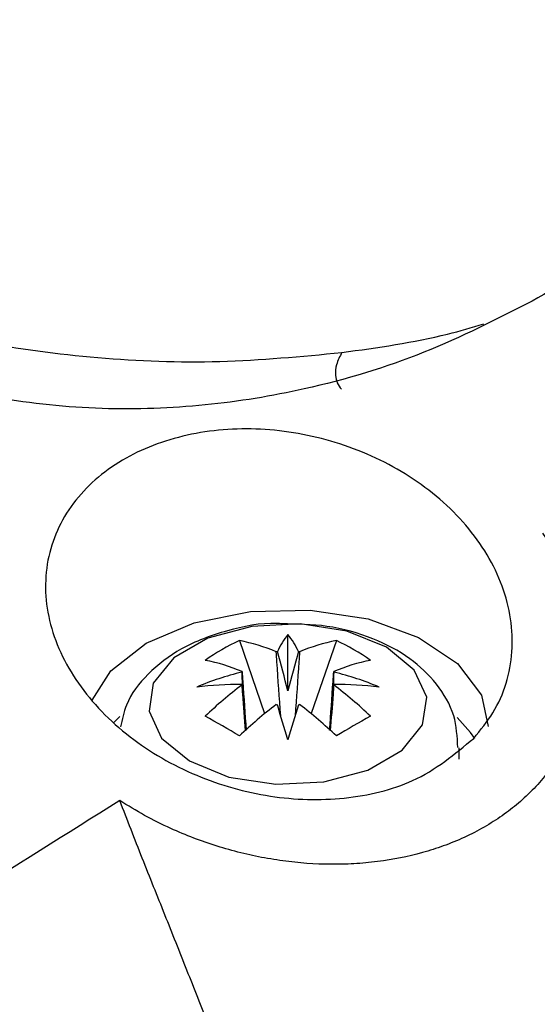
# Model space of a CAD drawing. Header units: millimetres. Extents: x -0.53 to 0.61, y -0.22 to 0.52.
# Tile 48 of 77: x 0.4475 to 0.4585, y -0.0651 to -0.0441. Entities that reach past the tile are written whole.
import ezdxf

# ---------------------------------------------------------------- set-up
doc = ezdxf.new("R2010")
doc.units = ezdxf.units.MM
doc.layers.add('FORMAT', color=7, linetype='Continuous')

msp = doc.modelspace()

# ---------------------------------------------------------------- linework, layer by layer
at = {"layer": 'FORMAT', "color": 7, "linetype": 'Continuous', "lineweight": 25}
for p, q in [((0.452152, -0.057315), (0.45269, -0.058873)), ((0.453186, -0.058386), (0.453186, -0.057182)), ((0.45422, -0.057315), (0.453682, -0.058873)), ((0.449601, -0.058937), (0.449474, -0.05906)), ((0.456836, -0.059846), (0.456836, -0.059601))]:
    msp.add_line(p, q, dxfattribs=at)
at = {"layer": 'FORMAT', "color": 7, "linetype": 'Continuous', "lineweight": 25, "flags": 128}
for points in [[(0.450163, -0.05737), (0.451189, -0.056934), (0.452391, -0.056691), (0.453664, -0.056663), (0.454895, -0.056853), (0.455974, -0.057245), (0.456805, -0.057802), (0.457315, -0.058476), (0.45746, -0.059146)], [(0.451084, -0.059883), (0.451929, -0.060225), (0.452927, -0.06038), (0.453955, -0.060328), (0.454891, -0.060076), (0.455621, -0.059654), (0.456058, -0.059114), (0.456148, -0.05852), (0.455881, -0.057944), (0.455288, -0.057456), (0.454442, -0.057114), (0.453445, -0.05696), (0.452416, -0.057012), (0.451481, -0.057264), (0.45075, -0.057685), (0.450314, -0.058225), (0.450224, -0.058819), (0.450491, -0.059395), (0.451084, -0.059883)], [(0.449012, -0.058585), (0.449407, -0.057962), (0.450163, -0.05737)], [(0.45717, -0.0594), (0.457081, -0.059273), (0.456794, -0.058958)]]:
    msp.add_lwpolyline(points, dxfattribs=at)
at = {"layer": 'FORMAT', "color": 7, "linetype": 'Continuous', "lineweight": 25}
for centre, radius, start, end in [((0.453938, -0.061251), 0.0043219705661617, 114.414176, 125.580447), ((0.451397, -0.061219), 0.0039763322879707, 67.226823, 79.063619), ((0.454544, -0.058267), 0.0017378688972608, 141.390254, 155.627762), ((0.451828, -0.058267), 0.0017378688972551, 24.372238, 38.609746), ((0.454974, -0.061219), 0.00397633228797, 100.936381, 112.773177), ((0.452434, -0.061251), 0.0043219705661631, 54.419553, 65.585824), ((0.453177, -0.059187), 0.0016518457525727, 97.523093, 98.372578), ((0.453195, -0.059187), 0.0016518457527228, 81.627422, 82.476907), ((0.450669, -0.06164), 0.0039763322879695, 67.226823, 79.063619), ((0.455703, -0.06164), 0.0039763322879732, 100.936381, 112.773177), ((0.452568, -0.058132), 0.0003934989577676, 156.164491, 158.375125), ((0.453804, -0.058132), 0.0003934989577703, 21.624875, 23.835509), ((0.453811, -0.064467), 0.0066766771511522, 103.939855, 112.645672), ((0.452561, -0.064467), 0.0066766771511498, 67.354328, 76.060145), ((0.452206, -0.066272), 0.0080243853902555, 90.025103, 96.912851), ((0.456918, -0.064587), 0.0078867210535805, 126.671178, 134.165189), ((0.452568, -0.058102), 0.0003934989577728, 201.624875, 203.835509), ((0.449453, -0.064587), 0.0078867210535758, 45.834811, 53.328822), ((0.453804, -0.058102), 0.000393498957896, 336.164491, 338.375125), ((0.454166, -0.066272), 0.0080243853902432, 83.087149, 89.974897), ((0.457647, -0.065007), 0.0078867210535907, 126.671178, 134.165189), ((0.453177, -0.057047), 0.0016518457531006, 261.627422, 262.476907), ((0.170995, -0.144392), 0.2947038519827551, 16.756297, 16.907367), ((0.735377, -0.144392), 0.2947038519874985, 163.092633, 163.243703), ((0.453195, -0.057047), 0.0016518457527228, 277.523093, 278.372578), ((0.448725, -0.065007), 0.0078867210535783, 45.834811, 53.328822), ((0.445354, -0.070284), 0.012874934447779, 58.131124, 61.874252), ((0.461018, -0.070284), 0.0128749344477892, 118.125748, 121.868876)]:
    msp.add_arc(centre, radius, start, end, dxfattribs=at)
for centre, major_axis, ratio, start_param, end_param in [((0.452894, -0.05843), (-0.0009358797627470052, 0.003601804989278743), 0.078961, 4.704143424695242, 4.938746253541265), ((0.453478, -0.05843), (0.0009358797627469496, 0.003601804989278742), 0.078961, 1.344439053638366, 1.579041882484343), ((0.453134, -0.058291), (-0.0001580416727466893, 0.004022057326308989), 0.229109, 1.486179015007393, 1.61768867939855), ((0.453238, -0.058291), (0.0001580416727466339, 0.004022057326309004), 0.229109, 4.665496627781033, 4.797006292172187)]:
    msp.add_ellipse(centre, major_axis=major_axis, ratio=ratio, start_param=start_param, end_param=end_param, dxfattribs=at)
for points, knots in [([(0.4494545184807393, -0.0871666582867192), (0.451670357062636, -0.0851460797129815), (0.4561501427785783, -0.0810610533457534), (0.4629440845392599, -0.0750823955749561), (0.4698231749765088, -0.0691887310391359), (0.4767411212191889, -0.0634370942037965), (0.4836887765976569, -0.0578315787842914), (0.4906612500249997, -0.0523758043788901), (0.4976572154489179, -0.0470695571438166), (0.5046806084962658, -0.0419126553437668), (0.5133983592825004, -0.0357197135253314), (0.5238258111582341, -0.0286427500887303), (0.5359839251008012, -0.0208946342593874), (0.548186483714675, -0.0135744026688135), (0.5563364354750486, -0.009106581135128), (0.5604138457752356, -0.0068713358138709)], [0, 0, 0, 0, 0.0616837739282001, 0.1247067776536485, 0.1877550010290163, 0.2508791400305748, 0.3140286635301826, 0.3770516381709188, 0.44009967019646, 0.5032233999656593, 0.566372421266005, 0.6744590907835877, 0.7826727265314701, 0.8912714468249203, 1, 1, 1, 1]), ([(0.5607263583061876, -0.0122901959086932), (0.5584377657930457, -0.0135396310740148), (0.5537838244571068, -0.01608040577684), (0.5467636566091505, -0.0201202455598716), (0.5396665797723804, -0.0243610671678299), (0.5325710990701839, -0.0287732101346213), (0.5254860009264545, -0.0333473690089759), (0.5184160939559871, -0.0380811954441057), (0.5113623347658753, -0.042973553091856), (0.5043218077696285, -0.0480267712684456), (0.4959008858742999, -0.0542758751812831), (0.4861198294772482, -0.0618433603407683), (0.4750064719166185, -0.0708899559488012), (0.463950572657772, -0.0803025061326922), (0.4566547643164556, -0.0868933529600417), (0.4530049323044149, -0.0901905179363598)], [0, 0, 0, 0, 0.0628542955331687, 0.1278166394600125, 0.1928055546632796, 0.2578744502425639, 0.3229700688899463, 0.3879324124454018, 0.452921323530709, 0.5179902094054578, 0.5830858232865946, 0.6870402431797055, 0.791103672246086, 0.8954966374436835, 1, 1, 1, 1]), ([(0.4954423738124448, -0.0289742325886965), (0.4942277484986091, -0.0296537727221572), (0.4881544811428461, -0.0330515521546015), (0.4771971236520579, -0.0392793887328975), (0.4660458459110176, -0.0456807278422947), (0.459748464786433, -0.0492950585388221), (0.4583934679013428, -0.0500727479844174)], [0, 0, 0, 0, 0.0990401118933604, 0.4952120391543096, 0.8913856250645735, 1, 1, 1, 1]), ([(0.4583934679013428, -0.0500727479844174), (0.4576413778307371, -0.0504571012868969), (0.4561381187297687, -0.0512253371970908), (0.4537592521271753, -0.0519473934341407), (0.4514354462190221, -0.0523309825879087), (0.4492179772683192, -0.0524158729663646), (0.446969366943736, -0.0521809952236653), (0.4445849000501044, -0.0516091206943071), (0.4431276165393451, -0.050890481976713), (0.442327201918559, -0.0504957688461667)], [0, 0, 0, 0, 0.1651724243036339, 0.3301425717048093, 0.457901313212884, 0.5855245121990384, 0.7143782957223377, 0.8431219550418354, 1, 1, 1, 1]), ([(0.4543364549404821, -0.0511681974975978), (0.4551028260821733, -0.0510616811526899), (0.4561457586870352, -0.0509167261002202), (0.4571085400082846, -0.0506341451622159), (0.4573638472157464, -0.0505592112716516)], [0, 0, 0, 0, 0.7348232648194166, 1, 1, 1, 1]), ([(0.4543364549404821, -0.0511681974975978), (0.454293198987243, -0.051250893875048), (0.4542156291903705, -0.0513991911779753), (0.4541874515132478, -0.0516495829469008), (0.4542411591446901, -0.0518376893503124), (0.4542954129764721, -0.0519109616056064), (0.4543261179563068, -0.0519524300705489)], [0, 0, 0, 0, 0.3018676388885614, 0.5413315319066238, 0.7404163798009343, 1, 1, 1, 1]), ([(0.4571490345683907, -0.0594003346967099), (0.4567471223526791, -0.0597360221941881), (0.4559990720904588, -0.0603608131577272), (0.4544092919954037, -0.0607397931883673), (0.4527948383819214, -0.0606982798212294), (0.4511870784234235, -0.0602400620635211), (0.4497422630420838, -0.059401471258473), (0.4486247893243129, -0.0582442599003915), (0.4480010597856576, -0.0568888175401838), (0.447979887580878, -0.0555067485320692), (0.4485656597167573, -0.0542837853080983), (0.4496563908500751, -0.0533685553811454), (0.4510909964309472, -0.0528452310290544), (0.4527017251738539, -0.0527426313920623), (0.4543348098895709, -0.0530580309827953), (0.4558424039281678, -0.0537697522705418), (0.4570684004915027, -0.05482930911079), (0.4578552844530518, -0.0561444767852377), (0.4580642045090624, -0.0575555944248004), (0.4577389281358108, -0.0586749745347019), (0.4572940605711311, -0.0592220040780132), (0.4571490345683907, -0.0594003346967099)], [0, 0, 0, 0, 0.0590366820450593, 0.1098807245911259, 0.1601447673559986, 0.2114628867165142, 0.2648241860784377, 0.3203443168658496, 0.3772046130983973, 0.4339867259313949, 0.4893527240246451, 0.5426745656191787, 0.5942231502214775, 0.6449221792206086, 0.6959443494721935, 0.7483458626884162, 0.8027509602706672, 0.8590552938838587, 0.9162543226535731, 0.9726990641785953, 1, 1, 1, 1]), ([(0.4586180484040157, -0.055019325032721), (0.4587764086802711, -0.0552659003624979), (0.4590231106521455, -0.0556500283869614), (0.4592565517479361, -0.0561986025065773), (0.4594009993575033, -0.056642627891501), (0.4594978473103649, -0.0570963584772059), (0.4595447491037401, -0.057548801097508), (0.4595418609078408, -0.0579944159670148), (0.459490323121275, -0.0584322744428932), (0.4593879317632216, -0.0588660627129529), (0.4592368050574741, -0.0592808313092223), (0.4590414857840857, -0.0596716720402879), (0.458804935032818, -0.0600385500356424), (0.458521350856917, -0.060388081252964), (0.4582005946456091, -0.0607063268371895), (0.4578499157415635, -0.0609906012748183), (0.4574729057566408, -0.0612421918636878), (0.4570598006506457, -0.0614668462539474), (0.4566233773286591, -0.0616566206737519), (0.4560219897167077, -0.0618617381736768), (0.4553855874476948, -0.0620011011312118), (0.4547253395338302, -0.0620727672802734), (0.4540545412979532, -0.0620997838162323), (0.4533723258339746, -0.0620608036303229), (0.4526897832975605, -0.0619569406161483), (0.4521775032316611, -0.0618463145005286), (0.4516715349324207, -0.0617042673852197), (0.451171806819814, -0.0615307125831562), (0.4506539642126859, -0.0613136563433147), (0.4501222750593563, -0.0610505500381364), (0.4497744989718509, -0.0608353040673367), (0.4495998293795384, -0.0607271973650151)], [0, 0, 0, 0, 0.0584125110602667, 0.0909980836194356, 0.1238097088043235, 0.1573400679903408, 0.191121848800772, 0.2235320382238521, 0.2561770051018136, 0.2895788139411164, 0.3232496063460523, 0.3545808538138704, 0.3861449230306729, 0.4184615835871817, 0.4510460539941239, 0.4809464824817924, 0.5110665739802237, 0.5418890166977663, 0.5729576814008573, 0.6019612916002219, 0.6606458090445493, 0.6906072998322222, 0.7194829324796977, 0.7778752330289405, 0.8076496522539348, 0.8372525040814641, 0.8670508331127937, 0.8971453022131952, 0.9276405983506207, 0.9636576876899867, 1, 1, 1, 1]), ([(0.4530585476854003, -0.056955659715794), (0.4530235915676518, -0.056953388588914), (0.4526290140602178, -0.0569277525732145), (0.4518651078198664, -0.0570865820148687), (0.4509167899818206, -0.0574365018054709), (0.4501960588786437, -0.0579879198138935), (0.4497392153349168, -0.058573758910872), (0.4496507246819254, -0.0589969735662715), (0.4496174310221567, -0.0591562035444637)], [0, 0, 0, 0, 0.0220981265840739, 0.2494391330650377, 0.484042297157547, 0.693268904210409, 0.8845957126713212, 1, 1, 1, 1]), ([(0.4568121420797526, -0.0595932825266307), (0.4567986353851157, -0.059364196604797), (0.4567698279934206, -0.0588755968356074), (0.4563778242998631, -0.0582172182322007), (0.4557904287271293, -0.0576587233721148), (0.4549972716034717, -0.0572390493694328), (0.4540581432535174, -0.0569721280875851), (0.4533820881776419, -0.0569609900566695), (0.4530585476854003, -0.056955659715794)], [0, 0, 0, 0, 0.1398141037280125, 0.2981987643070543, 0.4592113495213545, 0.6349285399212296, 0.8252873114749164, 1, 1, 1, 1]), ([(0.4530318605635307, -0.0589196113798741), (0.4530046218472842, -0.0585354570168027), (0.4529723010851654, -0.0580796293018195), (0.4529414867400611, -0.0576245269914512), (0.452936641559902, -0.0575529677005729)], [0, 0, 0, 0, 0.8427621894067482, 1, 1, 1, 1]), ([(0.4534351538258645, -0.0575529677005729), (0.453430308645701, -0.0576245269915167), (0.4533994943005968, -0.0580796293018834), (0.4533671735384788, -0.0585354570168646), (0.4533399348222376, -0.0589196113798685)], [0, 0, 0, 0, 0.1572378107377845, 1, 1, 1, 1]), ([(0.4522083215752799, -0.0579734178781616), (0.4522131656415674, -0.0580449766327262), (0.4522414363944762, -0.0584626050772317), (0.4522710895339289, -0.0588808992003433), (0.4522956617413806, -0.0592275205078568)], [0, 0, 0, 0, 0.1713454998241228, 1, 1, 1, 1]), ([(0.4540761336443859, -0.0592275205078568), (0.4541007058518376, -0.0588808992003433), (0.4541303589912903, -0.0584626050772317), (0.4541586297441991, -0.0580449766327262), (0.4541634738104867, -0.0579734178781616)], [0, 0, 0, 0, 0.8286545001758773, 1, 1, 1, 1]), ([(0.4522822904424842, -0.0592389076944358), (0.4522622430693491, -0.0589791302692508), (0.4522371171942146, -0.0586535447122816), (0.4522131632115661, -0.0583271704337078), (0.4522083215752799, -0.0582612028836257)], [0, 0, 0, 0, 0.797877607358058, 1, 1, 1, 1]), ([(0.4541634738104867, -0.0582612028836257), (0.4541586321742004, -0.0583271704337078), (0.454134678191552, -0.0586535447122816), (0.4541095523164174, -0.0589791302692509), (0.4540895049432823, -0.0592389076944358)], [0, 0, 0, 0, 0.2021223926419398, 1, 1, 1, 1]), ([(0.4495998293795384, -0.0607271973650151), (0.44733793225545, -0.0621463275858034), (0.4428139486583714, -0.0649847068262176), (0.4350112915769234, -0.0700162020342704), (0.4262009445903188, -0.0758354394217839), (0.4196942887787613, -0.0803245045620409), (0.4164406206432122, -0.0825692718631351)], [0, 0, 0, 0, 0.2027032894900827, 0.4054235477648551, 0.702680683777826, 1, 1, 1, 1]), ([(0.4514919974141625, -0.0655120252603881), (0.4513396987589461, -0.0651256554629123), (0.4510349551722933, -0.0643525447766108), (0.4505635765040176, -0.0631676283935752), (0.450078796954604, -0.0619630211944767), (0.4497595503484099, -0.0611393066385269), (0.4495998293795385, -0.0607271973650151)], [0, 0, 0, 0, 0.2493792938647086, 0.4989981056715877, 0.7493457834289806, 0.9999999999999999, 0.9999999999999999, 0.9999999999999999, 0.9999999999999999])]:
    msp.add_open_spline(points, degree=3, knots=knots, dxfattribs=at)
msp.add_open_spline([(0.4442399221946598, -0.0503137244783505), (0.4450176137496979, -0.0505354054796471), (0.446572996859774, -0.0509787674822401), (0.4491213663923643, -0.0513144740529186), (0.4517378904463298, -0.0514158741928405), (0.4534702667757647, -0.051250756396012), (0.4543364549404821, -0.0511681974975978)], degree=3, dxfattribs=at)

doc.saveas('drawing.dxf')
